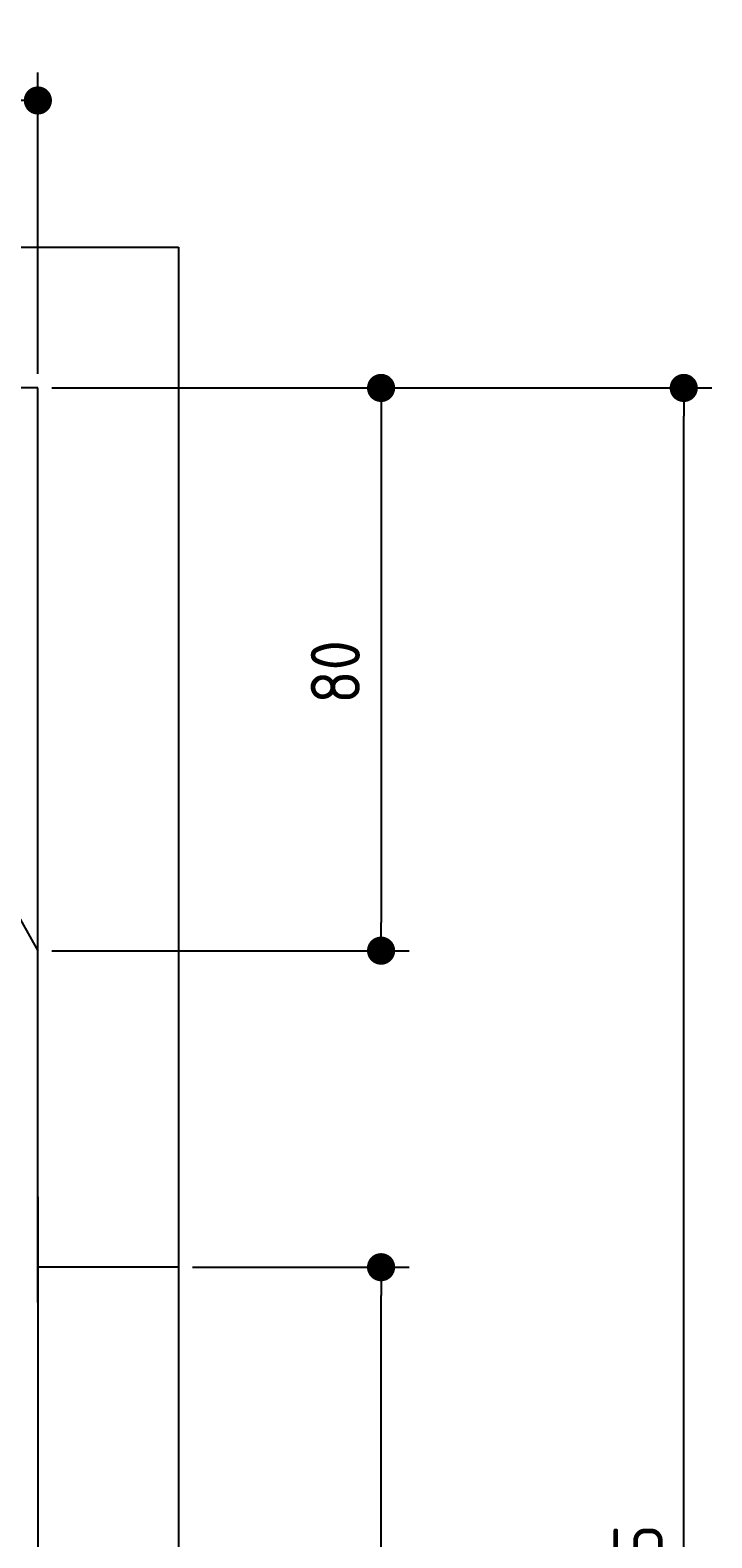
# Model space of a CAD drawing. Extents: x 562 to 7231, y 5817 to 11976.
# Tile 58 of 58: x 6262 to 7231, y 9831 to 11975. Entities that reach past the tile are written whole.
import ezdxf

# ---------------------------------------------------------------- set-up
doc = ezdxf.new("R2010")
doc.units = 0
doc.layers.get('0').update_dxf_attribs({"linetype": 'CONTINUOUS'})
doc.layers.get('DEFPOINTS').update_dxf_attribs({"linetype": 'CONTINUOUS'})
for name, color, linetype in [('4', 3, 'CONTINUOUS'), ('AM_0', 7, 'CONTINUOUS'), ('AM_5', 3, 'CONTINUOUS')]:
    doc.layers.add(name, color=color, linetype=linetype)
doc.styles.get("Standard").update_dxf_attribs({"font": 'ISOCP.SHX'})
doc.dimstyles.get("Standard").update_dxf_attribs({"dimscale": 5, "dimtxt": 0.18, "dimasz": 0.18, "dimexe": 0.18, "dimexo": 0.0625, "dimgap": 0.09, "dimtad": 0, "dimtih": 1, "dimtoh": 1, "dimzin": 0, "dimcen": 0.09, "dimazin": 3, "dimtfac": 1, "dimtofl": 0, "dimtmove": 0, "dimatfit": 3})

# ---------------------------------------------------------------- blocks, each defined once
blk = doc.blocks.new('PUNKT')
at = {"layer": '4', "color": 0, "linetype": 'BYBLOCK'}
blk.add_line((-0.5, 0), (-1, 0), dxfattribs=at)
at = {"layer": '4', "color": 0, "linetype": 'BYBLOCK', "const_width": 0.5}
blk.add_lwpolyline([(-0.25, 0, 1), (0.25, 0, 1)], format="xyb", close=True, dxfattribs=at)
blk = doc.blocks.new('*U29')
at = {"layer": '4', "color": 2}
blk.add_text('335', height=70, rotation=90, dxfattribs=at).set_placement((7161, 9716))
blk = doc.blocks.new('*D5')
at = {"layer": '4'}
for p, q in [((6292.8, 11465.9), (7231, 11465.9)), ((7191, 8155.9), (7191, 11425.9)), ((6792.8, 8115.9), (7231, 8115.9))]:
    blk.add_line(p, q, dxfattribs=at)
at = {"layer": 'DEFPOINTS', "color": 0}
for p in [(6272.8, 11465.9), (7191, 11465.9), (6772.8, 8115.9)]:
    blk.add_point(p, dxfattribs=at)
blk.add_blockref('*U29', (0, 0))
at = {"layer": '4', "xscale": 40, "yscale": 40, "zscale": 40}
for p, rotation in [((7191, 11465.9), 90), ((7191, 8115.9), 270)]:
    blk.add_blockref('PUNKT', p, dxfattribs=dict(at, rotation=rotation))
blk = doc.blocks.new('*U27')
at = {"layer": '4', "color": 2}
blk.add_text('45', height=70, dxfattribs=at).set_placement((5993.8, 11904.6))
blk = doc.blocks.new('*D10')
at = {"layer": '4'}
for p, q in [((5822.8, 11485.9), (5822.8, 11914.6)), ((6272.8, 11485.9), (6272.8, 11914.6)), ((5862.8, 11874.6), (6232.8, 11874.6))]:
    blk.add_line(p, q, dxfattribs=at)
at = {"layer": 'DEFPOINTS', "color": 0}
for p in [(6272.8, 11874.6), (5822.8, 11465.9), (6272.8, 11465.9)]:
    blk.add_point(p, dxfattribs=at)
blk.add_blockref('*U27', (0, 0))
at = {"layer": '4', "xscale": 40, "yscale": 40, "zscale": 40, "rotation": 180}
blk.add_blockref('PUNKT', (5822.8, 11874.6), dxfattribs=at)
at = {"layer": '4', "xscale": 40, "yscale": 40, "zscale": 40}
blk.add_blockref('PUNKT', (6272.8, 11874.6), dxfattribs=at)
blk = doc.blocks.new('*U28')
at = {"layer": '4', "color": 2}
blk.add_text('80', height=70, rotation=90, dxfattribs=at).set_placement((6730.7, 11016.9))
blk = doc.blocks.new('*D11')
at = {"layer": '4'}
for p, q in [((6292.8, 11465.9), (6800.7, 11465.9)), ((6760.7, 11425.9), (6760.7, 10705.9)), ((6292.8, 10665.9), (6800.7, 10665.9))]:
    blk.add_line(p, q, dxfattribs=at)
at = {"layer": 'DEFPOINTS', "color": 0}
for p in [(6272.8, 11465.9), (6272.8, 10665.9), (6760.7, 10665.9)]:
    blk.add_point(p, dxfattribs=at)
blk.add_blockref('*U28', (0, 0))
at = {"layer": '4', "xscale": 40, "yscale": 40, "zscale": 40}
for p, rotation in [((6760.7, 11465.9), 90), ((6760.7, 10665.9), 270)]:
    blk.add_blockref('PUNKT', p, dxfattribs=dict(at, rotation=rotation))
blk = doc.blocks.new('*U31')
at = {"layer": 'AM_5', "color": 2}
blk.add_text('210', height=70, rotation=90, dxfattribs=at).set_placement((6730.7, 9100.3))
blk = doc.blocks.new('*D13')
at = {"layer": 'AM_5'}
for p, q in [((6492.8, 10215.9), (6800.7, 10215.9)), ((6760.7, 8155.9), (6760.7, 10175.9)), ((6752.8, 8115.9), (6720.7, 8115.9))]:
    blk.add_line(p, q, dxfattribs=at)
at = {"layer": 'DEFPOINTS', "color": 0}
for p in [(6472.8, 10215.9), (6760.7, 10215.9), (6772.8, 8115.9)]:
    blk.add_point(p, dxfattribs=at)
blk.add_blockref('*U31', (0, 0))
at = {"layer": 'AM_5', "xscale": 40, "yscale": 40, "zscale": 40}
for p, rotation in [((6760.7, 10215.9), 90), ((6760.7, 8115.9), 270)]:
    blk.add_blockref('PUNKT', p, dxfattribs=dict(at, rotation=rotation))

msp = doc.modelspace()

# ---------------------------------------------------------------- linework, layer by layer
for p, q in [((872.775, 11665.902), (6472.775, 11665.902)), ((6472.775, 11665.902), (6472.775, 10165.902)), ((6272.775, 11465.902), (1072.775, 11465.902)), ((6272.775, 10165.902), (6272.775, 11465.902)), ((6272.775, 10315.902), (6272.775, 8115.902)), ((6472.775, 10315.902), (6472.775, 8115.902)), ((6472.775, 10215.902), (6272.775, 10215.902))]:
    msp.add_line(p, q)
at = {"layer": 'AM_0'}
msp.add_line((5822.775, 11465.902), (6272.775, 10665.902), dxfattribs=at)

# ---------------------------------------------------------------- dimensions: what is measured, and where the dimension line sits
at = {"layer": '4'}
dim = msp.add_linear_dim(base=(6272.775, 11874.585), p1=(5822.775, 11465.902), p2=(6272.775, 11465.902), dimstyle='Standard', dxfattribs=at)
dim.commit()
dim.dimension.update_dxf_attribs({"geometry": '*D10', "text_midpoint": (6047.775, 11939.585)})
for base, p1, p2, picture, middle in [((7190.953, 11465.902), (6772.775, 8115.902), (6272.775, 11465.902), '*D5', (7125.953, 9790.902)), ((6760.722, 10665.902), (6272.775, 11465.902), (6272.775, 10665.902), '*D11', (6695.722, 11065.902))]:
    dim = msp.add_linear_dim(base=base, p1=p1, p2=p2, angle=90, dimstyle='Standard', dxfattribs=at)
    dim.commit()
    dim.dimension.update_dxf_attribs({"geometry": picture, "text_midpoint": middle})
at = {"layer": 'AM_5'}
dim = msp.add_linear_dim(base=(6760.722, 10215.902), p1=(6772.775, 8115.902), p2=(6472.775, 10215.902), angle=90, dimstyle='Standard', dxfattribs=at)
dim.commit()
dim.dimension.update_dxf_attribs({"geometry": '*D13', "text_midpoint": (6695.716, 9165.902)})

doc.saveas('drawing.dxf')
